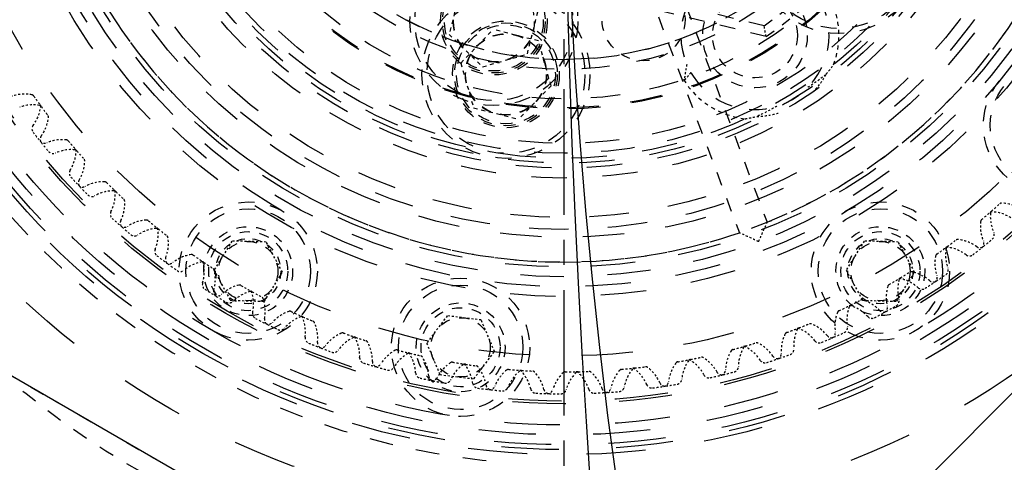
# Model space of a CAD drawing. Header units: millimetres. Extents: x 14186 to 17588, y 1400 to 3805.
# Tile 15 of 256: x 16098 to 16148, y 2683 to 2705. Entities that reach past the tile are written whole.
import ezdxf

# ---------------------------------------------------------------- set-up
doc = ezdxf.new("R2010")
doc.units = ezdxf.units.MM
doc.linetypes.add('CENTER', pattern=[2, 1.25, -0.25, 0.25, -0.25])
doc.linetypes.add('HIDDEN', pattern=[0.2, 0.1, -0.1])
for name, color, linetype in [('DEFAULT_2', 8, 'HIDDEN'), ('INTFCLR_160546_1', 7, 'Continuous'), ('INTFCLR_198912', 7, 'Continuous'), ('INTFCLR_297144', 7, 'Continuous'), ('INTFCLR_456318_1', 7, 'Continuous'), ('INTFCLR_46574', 7, 'Continuous'), ('INTFCLR_60493', 7, 'Continuous')]:
    doc.layers.add(name, color=color, linetype=linetype)
doc.layers.add('dim', color=82, linetype='Continuous', lineweight=9)
doc.styles.get("Standard").update_dxf_attribs({"font": 'arial.ttf'})
doc.dimstyles.new('ISO-25', dxfattribs={"dimtxt": 2.5, "dimasz": 2.5, "dimexe": 1.25, "dimexo": 0.625, "dimtad": 1, "dimtxsty": 'Standard', "dimcen": 2.5, "dimadec": 0, "dimazin": 0, "dimtfac": 1, "dimtmove": 0, "dimatfit": 3, "dimfxl": 1, "dimarcsym": 0})

# ---------------------------------------------------------------- blocks, each defined once
blk = doc.blocks.new('*D28')
at = {"layer": 'Defpoints', "color": 0, "transparency": 16777216}
for p in [(17217.995, 2998.669), (16133.681, 2441.691)]:
    blk.add_point(p, dxfattribs=at)
at = {"layer": 'dim', "color": 0, "linetype": 'Continuous', "lineweight": -2, "transparency": 16777216}
for p, q in [((17380.14, 3081.958), (17239.343, 3009.635)), ((16133.681, 2441.691), (17217.995, 2998.669)), ((16112.333, 2430.725), (16090.984, 2419.759))]:
    blk.add_line(p, q, dxfattribs=at)
at = {"layer": 'dim', "color": 0, "transparency": 16777216}
for points in [[(17237.515, 3013.193), (17241.17, 3006.077), (17217.995, 2998.669)], [(16110.505, 2434.283), (16114.16, 2427.167), (16133.681, 2441.691)]]:
    blk.add_solid(points, dxfattribs=at)
at = {"layer": 'dim', "color": 0, "transparency": 16777216, "insert": (17310.293, 3070.985), "char_height": 30, "attachment_point": 5, "rotation": 27.1882}
blk.add_mtext('∅1219', dxfattribs=at)

msp = doc.modelspace()

# ---------------------------------------------------------------- linework, layer by layer
at = {"color": 7, "linetype": 'Continuous'}
for p, q in [((16155.638, 2693.432), (16142.743, 2680.529)), ((16112.11, 2678.939), (16095.215, 2688.694))]:
    msp.add_line(p, q, dxfattribs=at)
for centre, radius in [((16675.838, 2720.18), 609.5), ((16675.838, 2720.18), 550), ((16400.838, 2720.18), 275)]:
    msp.add_circle(centre, radius)
at = {"layer": 'DEFAULT_2', "color": 1, "linetype": 'CENTER', "ltscale": 5.08}
msp.add_line((16125.838, 2654.68), (16125.838, 2785.68), dxfattribs=at)
at = {"layer": 'DEFAULT_2', "color": 8, "linetype": 'HIDDEN', "ltscale": 8}
for p, q in [((16136.049, 2704.346), (16109.533, 2710.738)), ((16135.951, 2704.884), (16109.865, 2711.172))]:
    msp.add_line(p, q, dxfattribs=at)
at = {"layer": 'DEFAULT_2', "color": 8, "linetype": 'HIDDEN', "ltscale": 7}
for p, q in [((16130.042, 2711.106), (16136.105, 2694.938)), ((16128.637, 2710.58), (16134.701, 2694.411)), ((16095.214, 2688.694), (16112.109, 2678.939))]:
    msp.add_line(p, q, dxfattribs=at)
at = {"layer": 'DEFAULT_2', "color": 8, "linetype": 'HIDDEN', "ltscale": 2}
for p, q in [((16120.579, 2706.735), (16120.006, 2704.448)), ((16123.968, 2703.456), (16124.54, 2705.743)), ((16120.006, 2704.448), (16121.7, 2702.808)), ((16121.7, 2702.808), (16123.968, 2703.456))]:
    msp.add_line(p, q, dxfattribs=at)
at = {"layer": 'DEFAULT_2', "color": 8, "linetype": 'HIDDEN', "ltscale": 0.001}
msp.add_line((16113.759, 2688.702), (16113.76, 2688.703), dxfattribs=at)
at = {"layer": 'DEFAULT_2', "color": 8, "linetype": 'HIDDEN', "ltscale": 38}
msp.add_circle((16125.838, 2720.18), 47, dxfattribs=at)
at = {"layer": 'DEFAULT_2', "color": 8, "linetype": 'HIDDEN', "ltscale": 32}
msp.add_circle((16125.838, 2720.18), 40, dxfattribs=at)
at = {"layer": 'DEFAULT_2', "color": 8, "linetype": 'HIDDEN', "ltscale": 30}
msp.add_circle((16125.838, 2720.18), 37, dxfattribs=at)
at = {"layer": 'DEFAULT_2', "color": 8, "linetype": 'HIDDEN', "ltscale": 29}
for radius in [36.741, 36.5, 36]:
    msp.add_circle((16125.838, 2720.18), radius, dxfattribs=at)
at = {"layer": 'DEFAULT_2', "color": 8, "linetype": 'HIDDEN', "ltscale": 28}
msp.add_circle((16125.838, 2720.18), 35.5, dxfattribs=at)
at = {"layer": 'DEFAULT_2', "color": 8, "linetype": 'HIDDEN', "ltscale": 27}
for radius in [34.42, 34.288]:
    msp.add_circle((16125.838, 2720.18), radius, dxfattribs=at)
at = {"layer": 'DEFAULT_2', "color": 8, "linetype": 'HIDDEN', "ltscale": 26}
msp.add_circle((16125.838, 2720.18), 32, dxfattribs=at)
at = {"layer": 'DEFAULT_2', "color": 8, "linetype": 'HIDDEN', "ltscale": 23}
for radius in [29, 28.5]:
    msp.add_circle((16125.838, 2720.18), radius, dxfattribs=at)
at = {"layer": 'DEFAULT_2', "color": 8, "linetype": 'HIDDEN', "ltscale": 22}
for radius in [28, 27.5]:
    msp.add_circle((16125.838, 2720.18), radius, dxfattribs=at)
at = {"layer": 'DEFAULT_2', "color": 8, "linetype": 'HIDDEN', "ltscale": 20}
for radius in [25.6, 25]:
    msp.add_circle((16125.838, 2720.18), radius, dxfattribs=at)
at = {"layer": 'DEFAULT_2', "color": 8, "linetype": 'HIDDEN', "ltscale": 18}
for radius in [23, 22.5, 22.246, 22]:
    msp.add_circle((16125.838, 2720.18), radius, dxfattribs=at)
at = {"layer": 'DEFAULT_2', "color": 8, "linetype": 'HIDDEN', "ltscale": 17}
for radius in [21.75, 21.25]:
    msp.add_circle((16125.838, 2720.18), radius, dxfattribs=at)
at = {"layer": 'DEFAULT_2', "color": 8, "linetype": 'HIDDEN', "ltscale": 16}
msp.add_circle((16125.838, 2720.18), 19.5, dxfattribs=at)
at = {"layer": 'DEFAULT_2', "color": 8, "linetype": 'HIDDEN', "ltscale": 15}
msp.add_circle((16125.838, 2720.18), 19, dxfattribs=at)
at = {"layer": 'DEFAULT_2', "color": 8, "linetype": 'HIDDEN', "ltscale": 14}
for radius in [17.5, 17]:
    msp.add_circle((16125.838, 2720.18), radius, dxfattribs=at)
at = {"layer": 'DEFAULT_2', "color": 8, "linetype": 'HIDDEN', "ltscale": 8}
for radius in [4.25, 4]:
    msp.add_circle((16122.273, 2705.095), radius, dxfattribs=at)
at = {"layer": 'DEFAULT_2', "color": 8, "linetype": 'HIDDEN', "ltscale": 6}
for centre, radius in [((16122.273, 2705.095), 2.7), ((16122.273, 2705.095), 2.5), ((16135.489, 2704.397), 2.65), ((16122.885, 2702.424), 2.6), ((16122.885, 2702.424), 2.5)]:
    msp.add_circle(centre, radius, dxfattribs=at)
at = {"layer": 'DEFAULT_2', "color": 8, "linetype": 'HIDDEN', "ltscale": 5}
for centre, radius in [((16122.273, 2705.095), 2.055), ((16122.273, 2705.095), 2.042), ((16135.489, 2704.397), 2.15), ((16120.588, 2688.613), 2.25)]:
    msp.add_circle(centre, radius, dxfattribs=at)
at = {"layer": 'DEFAULT_2', "color": 8, "linetype": 'HIDDEN', "ltscale": 4}
for centre in [(16109.838, 2692.467), (16141.838, 2692.467)]:
    msp.add_circle(centre, 1.65, dxfattribs=at)
at = {"layer": 'DEFAULT_2', "color": 8, "linetype": 'HIDDEN', "ltscale": 22}
msp.add_arc((16125.838, 2720.18), 54, 90, 270, dxfattribs=at)
at = {"layer": 'DEFAULT_2', "color": 8, "linetype": 'HIDDEN', "ltscale": 21}
msp.add_arc((16125.838, 2720.18), 53.5, 90, 270, dxfattribs=at)
at = {"layer": 'DEFAULT_2', "color": 8, "linetype": 'HIDDEN', "ltscale": 11}
for start, end in [(292.1349, 108.9806), (112.1349, 288.9806)]:
    msp.add_arc((16125.838, 2720.18), 27.25, start, end, dxfattribs=at)
at = {"layer": 'DEFAULT_2', "color": 8, "linetype": 'HIDDEN', "ltscale": 8}
msp.add_arc((16125.838, 2720.18), 43.5, 184.598, 270, dxfattribs=at)
at = {"layer": 'DEFAULT_2', "color": 8, "linetype": 'HIDDEN', "ltscale": 5}
for radius, start, end in [(18.5, 303.9392, 346.4458), (18, 304.6355, 344.8541)]:
    msp.add_arc((16125.721, 2719.694), radius, start, end, dxfattribs=at)
at = {"layer": 'DEFAULT_2', "color": 8, "linetype": 'HIDDEN', "ltscale": 9}
msp.add_arc((16135.489, 2704.397), 3.75, 45.5257, 32.7896, dxfattribs=at)
at = {"layer": 'DEFAULT_2', "color": 8, "linetype": 'HIDDEN', "ltscale": 2}
for start, end in [(339.5801, 31.1953), (211.6963, 263.3116)]:
    msp.add_arc((16135.489, 2704.397), 4.25, start, end, dxfattribs=at)
at = {"layer": 'DEFAULT_2', "color": 8, "linetype": 'HIDDEN', "ltscale": 0.5}
msp.add_arc((16141.908, 2700.909), 10.071, 168.456, 172.7586, dxfattribs=at)
at = {"layer": 'DEFAULT_2', "color": 8, "linetype": 'HIDDEN', "ltscale": 0.05}
for centre, radius, start, end in [((16134.871, 2710.452), 8.814, 250.1146, 250.5545), ((16145.229, 2693.528), 0.15, 81.7783, 110.5577)]:
    msp.add_arc(centre, radius, start, end, dxfattribs=at)
at = {"layer": 'DEFAULT_2', "color": 8, "linetype": 'HIDDEN', "ltscale": 0.03}
for centre, radius, start, end in [((16135.568, 2704.094), 4.124, 207.6839, 208.274), ((16145.229, 2693.528), 0.15, 110.6181, 126.0383)]:
    msp.add_arc(centre, radius, start, end, dxfattribs=at)
at = {"layer": 'DEFAULT_2', "color": 8, "linetype": 'HIDDEN', "ltscale": 0.7}
for centre, start, end in [((16098.511, 2699.448), 78.8988, 108.3316), ((16097.377, 2701.034), 322.7838, 352.2166), ((16100.422, 2697.145), 83.8525, 113.3316), ((16099.154, 2698.627), 327.7838, 357.263), ((16102.526, 2695.018), 88.8525, 118.3316), ((16101.134, 2696.383), 332.7838, 2.263), ((16147.391, 2693.496), 57.7838, 87.263), ((16104.808, 2693.082), 93.8525, 123.3317), ((16148.872, 2694.764), 173.8525, 203.3316), ((16103.302, 2694.321), 337.7838, 7.263), ((16107.25, 2691.352), 98.8525, 128.3316), ((16144.983, 2691.719), 52.7838, 82.2103), ((16105.642, 2692.455), 342.8533, 12.2803), ((16146.57, 2692.853), 168.8919, 198.3316), ((16142.43, 2690.159), 47.7838, 77.263), ((16109.833, 2689.842), 103.8525, 133.3317), ((16108.135, 2690.8), 347.7838, 17.263), ((16144.109, 2691.15), 163.8525, 193.3316), ((16112.538, 2688.562), 108.8872, 138.3318), ((16141.509, 2689.668), 158.8525, 188.4185), ((16139.75, 2688.827), 42.7838, 72.263), ((16110.763, 2689.369), 352.7838, 22.2166), ((16115.344, 2687.523), 113.8055, 143.3763), ((16138.791, 2688.419), 153.8525, 183.3316), ((16136.965, 2687.734), 37.7838, 67.263), ((16113.506, 2688.172), 357.7838, 27.263), ((16118.231, 2686.733), 118.8525, 148.3316), ((16135.973, 2687.411), 148.8525, 178.3316), ((16134.095, 2686.887), 32.7299, 62.263), ((16116.342, 2687.219), 2.7838, 32.2166), ((16121.175, 2686.197), 123.8525, 153.3316), ((16133.079, 2686.652), 143.8525, 173.3316), ((16131.162, 2686.295), 27.7838, 57.263), ((16119.251, 2686.517), 7.8036, 37.263), ((16124.154, 2685.92), 128.8525, 158.3316), ((16122.21, 2686.071), 12.7838, 42.263), ((16127.146, 2685.904), 133.8525, 163.3316), ((16125.197, 2685.885), 17.7838, 47.263), ((16130.129, 2686.148), 138.8889, 168.3316), ((16128.188, 2685.959), 22.7838, 52.2166)]:
    msp.add_arc(centre, 1.975, start, end, dxfattribs=at)
at = {"layer": 'DEFAULT_2', "color": 8, "linetype": 'HIDDEN', "ltscale": 0.08}
for centre, start, end in [((16098.864, 2701.239), 35.0736, 79.4622), ((16099.185, 2700.789), 351.6532, 36.0384), ((16100.617, 2698.96), 40.0771, 83.8525), ((16100.977, 2698.54), 357.2629, 41.0384), ((16102.563, 2696.842), 45.0773, 88.8525), ((16102.958, 2696.455), 2.2629, 46.0384), ((16147.478, 2695.319), 87.2629, 131.0383), ((16104.685, 2694.903), 50.2238, 93.8525), ((16147.058, 2694.96), 130.0771, 173.8525), ((16105.112, 2694.551), 7.2629, 50.8849), ((16106.969, 2693.155), 55.0773, 98.8525), ((16144.779, 2693.206), 125.0776, 169.3714), ((16107.425, 2692.842), 12.4915, 56.0384), ((16142.356, 2691.658), 120.0773, 163.8525), ((16142.832, 2691.939), 77.2629, 121.0383), ((16109.396, 2691.614), 60.0773, 103.8525), ((16109.878, 2691.342), 17.2629, 61.0384), ((16111.948, 2690.289), 65.0773, 109.3097), ((16139.807, 2690.327), 115.0773, 158.8525), ((16140.306, 2690.565), 72.2629, 116.0383), ((16112.452, 2690.06), 21.6532, 66.0384), ((16114.606, 2689.192), 70.0773, 113.2341), ((16137.152, 2689.223), 110.2275, 153.8525), ((16137.67, 2689.417), 67.2629, 110.8829), ((16115.128, 2689.008), 27.2629, 71.0384), ((16117.35, 2688.332), 75.0773, 118.8525), ((16117.885, 2688.194), 31.6532, 76.0384), ((16134.411, 2688.354), 105.0773, 148.8525), ((16134.944, 2688.503), 62.2629, 106.0384), ((16120.158, 2687.713), 80.2189, 123.8525), ((16131.605, 2687.728), 100.0771, 143.8525), ((16132.148, 2687.83), 57.2629, 101.0384), ((16120.703, 2687.622), 37.2629, 80.8849), ((16123.009, 2687.341), 85.0773, 128.8525), ((16123.561, 2687.299), 42.2629, 86.0383), ((16125.882, 2687.22), 90.0773, 133.8525), ((16126.435, 2687.225), 47.2629, 91.0383), ((16128.755, 2687.349), 95.0773, 139.3321), ((16129.305, 2687.403), 51.6532, 96.0418)]:
    msp.add_arc(centre, 0.15, start, end, dxfattribs=at)
at = {"layer": 'DEFAULT_2', "color": 8, "linetype": 'HIDDEN', "ltscale": 0.4}
for radius, start, end in [(32.81, 215.0771, 216.0384), (33.92, 217.5659, 218.5496), (32.81, 220.0771, 221.0384), (33.92, 222.5659, 223.5495), (32.81, 225.0771, 226.0384), (32.81, 310.0771, 311.0384), (33.92, 227.5659, 228.5495), (32.81, 230.0764, 231.0391), (32.81, 235.0771, 236.0384), (32.81, 305.0771, 306.0384), (33.92, 307.5659, 308.5495), (33.92, 232.5659, 233.5495), (32.81, 300.0771, 301.0384), (33.92, 302.5659, 303.5495), (33.92, 237.5659, 238.5541), (32.81, 240.0771, 241.0384), (32.81, 245.0771, 246.0384), (32.81, 295.0771, 296.0384), (33.92, 297.5659, 298.5496), (33.92, 242.5659, 243.5495), (32.81, 250.0771, 251.0384), (32.81, 290.0764, 291.0405), (33.92, 247.5659, 248.5495), (33.92, 292.5572, 293.5495), (32.81, 255.0771, 256.0384), (32.81, 285.0771, 286.0384), (33.92, 252.5659, 253.5495), (32.81, 260.0764, 261.0391), (32.81, 280.0771, 281.0384), (33.92, 287.5659, 288.5583), (32.81, 265.0771, 266.0384), (32.81, 270.0771, 271.0384), (32.81, 275.0771, 276.0384), (33.92, 257.5659, 258.5497), (33.92, 282.5659, 283.5495), (33.92, 262.5659, 263.5495), (33.92, 272.5659, 273.5495), (33.92, 277.5659, 278.5495), (33.92, 267.5659, 268.5495)]:
    msp.add_arc((16125.838, 2720.18), radius, start, end, dxfattribs=at)
at = {"layer": 'DEFAULT_2', "color": 8, "linetype": 'HIDDEN', "ltscale": 0.3}
for centre, start, end in [((16099.173, 2699.67), 142.7837, 217.5659), ((16099.529, 2699.216), 218.5624, 293.3317), ((16101.062, 2697.424), 147.7837, 222.5659), ((16101.456, 2697.003), 223.5495, 298.3317), ((16103.139, 2695.352), 152.7837, 227.5659), ((16103.569, 2694.966), 228.5495, 303.3314), ((16146.802, 2693.871), 308.5495, 23.3317), ((16105.39, 2693.468), 157.7837, 232.5659), ((16146.347, 2693.515), 232.7837, 307.5659), ((16105.851, 2693.121), 233.5495, 308.3316), ((16107.796, 2691.787), 162.2935, 237.5659), ((16144.429, 2692.144), 303.5495, 18.3317), ((16143.945, 2691.829), 227.7837, 302.5659), ((16108.286, 2691.482), 238.7356, 313.3311), ((16110.339, 2690.323), 167.7837, 242.5617), ((16141.915, 2690.63), 298.562, 13.3317), ((16110.854, 2690.061), 243.5495, 318.3308), ((16141.405, 2690.359), 222.7837, 297.5659), ((16139.278, 2689.342), 293.5495, 8.1382), ((16113, 2689.086), 172.7837, 247.5659), ((16138.747, 2689.115), 217.7837, 291.5038), ((16113.536, 2688.87), 248.5495, 323.0166), ((16136.539, 2688.288), 289.6119, 3.3317), ((16115.759, 2688.085), 177.7837, 252.5659), ((16135.99, 2688.109), 212.9773, 287.5659), ((16116.311, 2687.917), 253.5495, 328.3317), ((16118.594, 2687.329), 182.7837, 257.5659), ((16133.719, 2687.476), 283.5495, 358.3317), ((16119.159, 2687.209), 258.5785, 333.3317), ((16130.839, 2686.914), 278.5495, 353.3317), ((16133.157, 2687.346), 207.7837, 282.5617), ((16121.485, 2686.823), 187.6442, 262.5659), ((16122.058, 2686.753), 263.5495, 338.3317), ((16124.409, 2686.57), 192.7837, 267.5659), ((16124.986, 2686.551), 268.5495, 343.3317), ((16127.344, 2686.574), 197.7837, 272.5659), ((16127.92, 2686.604), 273.5495, 348.3317), ((16130.267, 2686.833), 202.7837, 277.5659)]:
    msp.add_arc(centre, 0.28, start, end, dxfattribs=at)
at = {"layer": 'DEFAULT_2', "color": 8, "linetype": 'HIDDEN', "ltscale": 0.4}
for points, knots in [([(16136.049, 2704.346), (16136.047, 2704.36), (16136.014, 2704.54), (16135.982, 2704.719), (16135.951, 2704.884)], [0, 0, 0, 0, 0.082628, 1, 1, 1, 1]), ([(16139.096, 2702.441), (16139.129, 2702.479), (16139.26, 2702.633), (16139.383, 2702.792), (16139.472, 2702.914)], [0, 0, 0, 0, 0.251198, 1, 1, 1, 1]), ([(16134.994, 2700.176), (16135.044, 2700.184), (16135.242, 2700.217), (16135.44, 2700.259), (16135.587, 2700.295)], [0, 0, 0, 0, 0.248827, 1, 1, 1, 1])]:
    msp.add_open_spline(points, degree=3, knots=knots, dxfattribs=at)
at = {"layer": 'DEFAULT_2', "color": 8, "linetype": 'HIDDEN', "ltscale": 0.3}
msp.add_open_spline([(16132.245, 2702.516), (16132.22, 2702.484), (16132.119, 2702.357), (16132.016, 2702.233), (16131.937, 2702.141)], degree=3, knots=[0, 0, 0, 0, 0.25147, 1, 1, 1, 1], dxfattribs=at)
at = {"layer": 'DEFAULT_2', "color": 8, "linetype": 'HIDDEN', "ltscale": 0.8}
for points, knots in [([(16138.173, 2701.778), (16138.253, 2701.83), (16138.569, 2702.041), (16138.876, 2702.264), (16139.096, 2702.441)], [0, 0, 0, 0, 0.254607, 1, 1, 1, 1]), ([(16138.426, 2701.531), (16138.493, 2701.6), (16138.747, 2701.879), (16138.962, 2702.194), (16139.096, 2702.441)], [0, 0, 0, 0, 0.255832, 1, 1, 1, 1]), ([(16136.598, 2700.815), (16136.514, 2700.767), (16136.183, 2700.581), (16135.844, 2700.41), (16135.586, 2700.295)], [0, 0, 0, 0, 0.254598, 1, 1, 1, 1]), ([(16135.587, 2700.295), (16135.679, 2700.297), (16136.056, 2700.318), (16136.43, 2700.392), (16136.702, 2700.477)], [0, 0, 0, 0, 0.244369, 1, 1, 1, 1]), ([(16135.67, 2693.963), (16135.719, 2694.071), (16135.865, 2694.395), (16136.009, 2694.721), (16136.105, 2694.938)], [0, 0, 0, 0, 0.332915, 1, 1, 1, 1]), ([(16135.67, 2693.963), (16135.719, 2694.071), (16135.866, 2694.395), (16136.01, 2694.721), (16136.105, 2694.938)], [0, 0, 0, 0, 0.332893, 1, 1, 1, 1]), ([(16135.67, 2693.963), (16135.562, 2694.012), (16135.238, 2694.16), (16134.915, 2694.31), (16134.701, 2694.411)], [0, 0, 0, 0, 0.332891, 1, 1, 1, 1]), ([(16135.67, 2693.963), (16135.562, 2694.012), (16135.238, 2694.16), (16134.916, 2694.311), (16134.701, 2694.411)], [0, 0, 0, 0, 0.332917, 1, 1, 1, 1])]:
    msp.add_open_spline(points, degree=3, knots=knots, dxfattribs=at)
at = {"layer": 'INTFCLR_160546_1', "color": 8, "linetype": 'HIDDEN', "ltscale": 30}
msp.add_circle((16125.838, 2720.18), 37, dxfattribs=at)
at = {"layer": 'INTFCLR_160546_1', "color": 8, "linetype": 'HIDDEN', "ltscale": 29}
msp.add_circle((16125.838, 2720.18), 36.741, dxfattribs=at)
at = {"layer": 'INTFCLR_160546_1', "color": 8, "linetype": 'HIDDEN', "ltscale": 27}
for radius in [34.42, 34.288]:
    msp.add_circle((16125.838, 2720.18), radius, dxfattribs=at)
at = {"layer": 'INTFCLR_160546_1', "color": 8, "linetype": 'HIDDEN', "ltscale": 23}
msp.add_circle((16125.838, 2720.18), 29, dxfattribs=at)
at = {"layer": 'INTFCLR_160546_1', "color": 8, "linetype": 'HIDDEN', "ltscale": 20}
for radius in [25.6, 25]:
    msp.add_circle((16125.838, 2720.18), radius, dxfattribs=at)
at = {"layer": 'INTFCLR_160546_1', "color": 8, "linetype": 'HIDDEN', "ltscale": 18}
msp.add_circle((16125.838, 2720.18), 22.246, dxfattribs=at)
at = {"layer": 'INTFCLR_160546_1', "color": 8, "linetype": 'HIDDEN', "ltscale": 17}
msp.add_circle((16125.838, 2720.18), 21.75, dxfattribs=at)
at = {"layer": 'INTFCLR_160546_1', "color": 8, "linetype": 'HIDDEN', "ltscale": 6}
msp.add_circle((16122.273, 2705.095), 2.6, dxfattribs=at)
at = {"layer": 'INTFCLR_160546_1', "color": 8, "linetype": 'HIDDEN', "ltscale": 0.7}
for centre, start, end in [((16098.932, 2698.905), 79.9525, 109.5233), ((16097.766, 2700.468), 323.9308, 353.41), ((16100.888, 2696.641), 84.9995, 114.4787), ((16099.591, 2698.097), 328.9308, 358.3637), ((16103.035, 2694.556), 89.9995, 119.4787), ((16101.615, 2695.893), 333.9506, 3.41), ((16147.921, 2693.933), 58.9308, 88.3905), ((16149.377, 2695.23), 174.9851, 204.4142), ((16105.355, 2692.666), 94.9995, 124.4787), ((16103.824, 2693.875), 338.9308, 8.41), ((16145.549, 2692.108), 53.9307, 83.41), ((16147.113, 2693.274), 169.9995, 199.4787), ((16107.831, 2690.986), 99.9995, 129.4787), ((16106.201, 2692.056), 343.9308, 13.41), ((16143.028, 2690.497), 48.9307, 78.3753), ((16144.687, 2691.522), 165.0458, 194.4787), ((16110.444, 2689.527), 105.0359, 134.4787), ((16108.727, 2690.452), 348.9308, 18.3637), ((16140.375, 2689.112), 43.8862, 73.457), ((16142.117, 2689.988), 159.9995, 189.4787), ((16113.174, 2688.302), 109.9995, 139.4787), ((16111.383, 2689.073), 353.9308, 23.41), ((16137.612, 2687.963), 38.9308, 68.41), ((16139.424, 2688.684), 155.0389, 184.4787), ((16116, 2687.32), 114.9995, 144.4787), ((16114.149, 2687.932), 358.8421, 28.41), ((16134.759, 2687.059), 33.9308, 63.41), ((16118.902, 2686.587), 119.9995, 149.4787), ((16136.627, 2687.62), 149.9995, 179.4589), ((16117.004, 2687.036), 3.9308, 33.41), ((16133.748, 2686.804), 144.9995, 174.4787), ((16131.839, 2686.408), 28.9308, 58.41), ((16121.856, 2686.111), 124.9995, 154.5656), ((16119.926, 2686.392), 8.9308, 38.41), ((16124.84, 2685.893), 129.9995, 159.4787), ((16122.893, 2686.005), 13.9308, 43.41), ((16127.832, 2685.937), 135.0389, 164.4787), ((16125.883, 2685.879), 18.9308, 48.3574), ((16130.809, 2686.241), 139.9995, 169.4787), ((16128.873, 2686.013), 23.9308, 53.41)]:
    msp.add_arc(centre, 1.975, start, end, dxfattribs=at)
at = {"layer": 'INTFCLR_160546_1', "color": 8, "linetype": 'HIDDEN', "ltscale": 0.08}
for centre, start, end in [((16099.248, 2700.702), 36.2241, 79.3811), ((16099.579, 2700.259), 353.41, 37.1854), ((16101.047, 2698.459), 41.2241, 84.9995), ((16101.415, 2698.046), 357.8003, 42.1854), ((16103.035, 2696.381), 46.3658, 89.9995), ((16103.437, 2696.002), 3.41, 47.032), ((16147.971, 2695.757), 88.41, 132.1851), ((16147.559, 2695.389), 131.2241, 174.8095), ((16105.196, 2694.484), 51.2241, 94.9995), ((16105.63, 2694.142), 8.41, 52.1854), ((16145.759, 2693.921), 83.41, 127.1851), ((16145.315, 2693.591), 126.2241, 169.9995), ((16107.514, 2692.783), 56.2241, 99.9995), ((16107.976, 2692.479), 13.41, 57.1854), ((16143.394, 2692.285), 77.9527, 122.1851), ((16142.924, 2691.994), 121.2241, 165.6092), ((16109.971, 2691.29), 61.2241, 105.4791), ((16110.458, 2691.028), 17.8002, 62.1886), ((16140.896, 2690.861), 74.0285, 117.1851), ((16140.402, 2690.612), 116.2241, 159.9995), ((16112.55, 2690.017), 66.2241, 109.9995), ((16113.057, 2689.799), 23.41, 67.1851), ((16138.284, 2689.66), 68.41, 112.1851), ((16137.77, 2689.456), 111.2241, 155.5185), ((16115.229, 2688.974), 71.2241, 114.9995), ((16115.754, 2688.8), 28.41, 72.1851), ((16135.576, 2688.691), 63.41, 107.03), ((16117.989, 2688.168), 76.3777, 119.9995), ((16135.047, 2688.532), 106.3709, 149.9995), ((16118.527, 2688.041), 33.41, 77.03), ((16132.253, 2687.85), 101.2241, 144.9995), ((16132.795, 2687.962), 58.41, 102.1851), ((16120.809, 2687.606), 81.2241, 124.9995), ((16121.356, 2687.526), 38.41, 82.1851), ((16123.667, 2687.291), 86.2241, 129.9995), ((16124.219, 2687.26), 43.41, 87.1854), ((16126.542, 2687.227), 91.2244, 135.5185), ((16129.411, 2687.414), 96.2241, 139.9995), ((16129.96, 2687.479), 53.41, 97.1851)]:
    msp.add_arc(centre, 0.15, start, end, dxfattribs=at)
at = {"layer": 'INTFCLR_160546_1', "color": 8, "linetype": 'HIDDEN', "ltscale": 0.4}
for radius, start, end in [(32.81, 216.2241, 217.1854), (33.92, 218.713, 219.6965), (32.81, 221.2241, 222.1854), (33.92, 223.713, 224.6968), (32.81, 226.2235, 227.1861), (32.81, 311.2241, 312.1854), (33.92, 228.713, 229.6965), (32.81, 231.2241, 232.1854), (32.81, 306.2241, 307.1854), (33.92, 308.7114, 309.6965), (33.92, 233.713, 234.6965), (32.81, 236.2241, 237.1854), (32.81, 301.2241, 302.1854), (33.92, 303.713, 304.6966), (32.81, 241.2241, 242.1854), (33.92, 238.713, 239.6965), (32.81, 296.2241, 297.1854), (33.92, 298.713, 299.6965), (32.81, 246.2241, 247.1854), (32.81, 291.2241, 292.1854), (33.92, 243.713, 244.6965), (33.92, 293.713, 294.6965), (32.81, 251.2241, 252.1854), (32.81, 286.2234, 287.1875), (33.92, 248.7129, 249.6965), (32.81, 256.2234, 257.1875), (32.81, 281.2241, 282.1854), (33.92, 288.7127, 289.6965), (33.92, 253.713, 254.7053), (32.81, 261.2241, 262.1854), (32.81, 266.2241, 267.1854), (32.81, 271.2241, 272.1854), (32.81, 276.2241, 277.1854), (33.92, 283.713, 284.6965), (33.92, 258.7042, 259.6965), (33.92, 263.713, 264.6966), (33.92, 273.713, 274.6965), (33.92, 278.713, 279.6965), (33.92, 268.713, 269.6965)]:
    msp.add_arc((16125.838, 2720.18), radius, start, end, dxfattribs=at)
at = {"layer": 'INTFCLR_160546_1', "color": 8, "linetype": 'HIDDEN', "ltscale": 0.3}
for centre, start, end in [((16099.589, 2699.141), 143.9308, 218.713), ((16099.954, 2698.693), 219.6965, 294.4787), ((16101.522, 2696.933), 148.9308, 223.713), ((16101.925, 2696.519), 224.7256, 299.4787), ((16103.641, 2694.902), 153.7912, 228.713), ((16104.078, 2694.525), 229.6965, 304.4787), ((16147.324, 2694.296), 309.6965, 24.9337), ((16146.877, 2693.931), 233.9313, 308.5269), ((16105.929, 2693.064), 158.9308, 233.713), ((16106.397, 2692.726), 234.6965, 309.4787), ((16144.987, 2692.522), 304.7089, 19.4787), ((16144.509, 2692.197), 228.9316, 303.713), ((16108.368, 2691.432), 163.9308, 238.713), ((16108.864, 2691.136), 239.6965, 314.4787), ((16142.503, 2690.958), 299.6965, 14.4787), ((16141.999, 2690.676), 224.2455, 298.713), ((16110.94, 2690.019), 168.9308, 243.713), ((16111.46, 2689.767), 244.6965, 319.4787), ((16139.893, 2689.617), 294.6965, 9.4787), ((16113.625, 2688.835), 173.9308, 248.7087), ((16139.366, 2689.38), 218.9308, 293.713), ((16114.165, 2688.63), 249.6965, 324.4787), ((16137.176, 2688.508), 289.6965, 4.4787), ((16116.403, 2687.89), 179.058, 253.713), ((16136.63, 2688.318), 213.9308, 288.6839), ((16116.959, 2687.733), 255.759, 329.4787), ((16133.812, 2687.499), 208.9308, 283.713), ((16134.372, 2687.64), 284.6965, 359.6183), ((16119.254, 2687.191), 183.9308, 257.6508), ((16119.821, 2687.082), 259.6965, 334.2852), ((16130.934, 2686.928), 203.9308, 278.713), ((16131.504, 2687.02), 279.6965, 354.4787), ((16122.154, 2686.742), 188.9308, 263.713), ((16122.728, 2686.684), 264.709, 339.4787), ((16125.082, 2686.548), 193.9308, 268.713), ((16125.66, 2686.54), 269.6965, 344.4787), ((16128.016, 2686.61), 198.9308, 273.713), ((16128.592, 2686.653), 274.6965, 349.4787)]:
    msp.add_arc(centre, 0.28, start, end, dxfattribs=at)
at = {"layer": 'INTFCLR_160546_1', "color": 8, "linetype": 'HIDDEN', "ltscale": 0.03}
msp.add_arc((16127.095, 2687.244), 0.15, 76.7651, 92.1851, dxfattribs=at)
at = {"layer": 'INTFCLR_160546_1', "color": 8, "linetype": 'HIDDEN', "ltscale": 0.05}
msp.add_arc((16127.095, 2687.244), 0.15, 47.9254, 76.7048, dxfattribs=at)
at = {"layer": 'INTFCLR_198912', "color": 8, "linetype": 'HIDDEN', "ltscale": 13}
msp.add_arc((16125.838, 2720.18), 17, 169.9425, 166.5717, dxfattribs=at)
at = {"layer": 'INTFCLR_297144', "color": 8, "linetype": 'HIDDEN'}
for p, q in [((16109.014, 2693.991), (16108.106, 2692.515)), ((16110.745, 2693.942), (16109.014, 2693.991)), ((16111.569, 2692.419), (16110.745, 2693.942)), ((16141.014, 2693.991), (16140.106, 2692.515)), ((16142.745, 2693.942), (16141.014, 2693.991)), ((16143.569, 2692.419), (16142.745, 2693.942)), ((16108.106, 2692.515), (16108.93, 2690.992)), ((16110.662, 2690.944), (16111.569, 2692.419)), ((16140.106, 2692.515), (16140.93, 2690.992)), ((16142.662, 2690.944), (16143.569, 2692.419)), ((16108.93, 2690.992), (16110.662, 2690.944)), ((16140.93, 2690.992), (16142.662, 2690.944)), ((16119.912, 2690.208), (16118.869, 2688.825)), ((16121.631, 2689.996), (16119.912, 2690.208)), ((16122.307, 2688.402), (16121.631, 2689.996)), ((16118.869, 2688.825), (16119.545, 2687.23)), ((16121.264, 2687.019), (16122.307, 2688.402)), ((16119.545, 2687.23), (16121.264, 2687.019))]:
    msp.add_line(p, q, dxfattribs=at)
at = {"layer": 'INTFCLR_297144', "color": 8, "linetype": 'HIDDEN', "ltscale": 8}
for centre, radius in [((16150.55, 2699.85), 3.5), ((16150.55, 2699.85), 3.15), ((16109.838, 2692.467), 3.5), ((16141.838, 2692.467), 3.5), ((16109.838, 2692.467), 3.15), ((16141.838, 2692.467), 3.15), ((16120.588, 2688.613), 3.5), ((16120.588, 2688.613), 3.15)]:
    msp.add_circle(centre, radius, dxfattribs=at)
at = {"layer": 'INTFCLR_297144', "color": 8, "linetype": 'HIDDEN', "ltscale": 5}
for centre, radius in [((16109.838, 2692.467), 2), ((16141.838, 2692.467), 2), ((16109.838, 2692.467), 1.5), ((16141.838, 2692.467), 1.5), ((16120.588, 2688.613), 2), ((16120.588, 2688.613), 1.5)]:
    msp.add_circle(centre, radius, dxfattribs=at)
at = {"layer": 'INTFCLR_456318_1', "color": 8, "linetype": 'HIDDEN', "ltscale": 29}
msp.add_circle((16125.838, 2720.18), 36, dxfattribs=at)
at = {"layer": 'INTFCLR_456318_1', "color": 8, "linetype": 'HIDDEN', "ltscale": 28}
msp.add_circle((16125.838, 2720.18), 35.5, dxfattribs=at)
at = {"layer": 'INTFCLR_456318_1', "color": 8, "linetype": 'HIDDEN', "ltscale": 22}
for radius in [28, 27.5]:
    msp.add_circle((16125.838, 2720.18), radius, dxfattribs=at)
at = {"layer": 'INTFCLR_456318_1', "color": 8, "linetype": 'HIDDEN', "ltscale": 17}
for radius in [21.75, 21.25]:
    msp.add_circle((16125.838, 2720.18), radius, dxfattribs=at)
at = {"layer": 'INTFCLR_456318_1', "color": 8, "linetype": 'HIDDEN', "ltscale": 16}
for radius in [19.5, 19.449]:
    msp.add_circle((16125.838, 2720.18), radius, dxfattribs=at)
at = {"layer": 'INTFCLR_456318_1', "color": 8, "linetype": 'HIDDEN', "ltscale": 5}
for centre, radius in [((16129.849, 2705.208), 2.1), ((16109.838, 2692.467), 2.25), ((16141.838, 2692.467), 2.25)]:
    msp.add_circle(centre, radius, dxfattribs=at)
at = {"layer": 'INTFCLR_456318_1', "color": 8, "linetype": 'HIDDEN', "ltscale": 11}
msp.add_arc((16125.838, 2720.18), 27.25, 151.5771, 328.4228, dxfattribs=at)
at = {"layer": 'INTFCLR_46574', "color": 8, "linetype": 'HIDDEN', "ltscale": 21}
msp.add_circle((16125.838, 2720.18), 26, dxfattribs=at)
at = {"layer": 'INTFCLR_46574', "color": 8, "linetype": 'HIDDEN', "ltscale": 4}
for centre in [(16109.838, 2692.467), (16141.838, 2692.467)]:
    msp.add_circle(centre, 1.65, dxfattribs=at)
at = {"layer": 'INTFCLR_46574', "color": 8, "linetype": 'HIDDEN', "ltscale": 12}
msp.add_arc((16125.838, 2720.18), 37.5, 207.1113, 265.5086, dxfattribs=at)
at = {"layer": 'INTFCLR_60493', "color": 8, "linetype": 'HIDDEN', "ltscale": 2}
for p, q in [((16120.597, 2702.997), (16122.237, 2704.691)), ((16124.524, 2704.118), (16122.237, 2704.691)), ((16125.172, 2701.851), (16124.524, 2704.118)), ((16120.597, 2702.997), (16121.245, 2700.729)), ((16125.172, 2701.851), (16123.532, 2700.157)), ((16121.245, 2700.729), (16123.532, 2700.157))]:
    msp.add_line(p, q, dxfattribs=at)
at = {"layer": 'INTFCLR_60493', "color": 8, "linetype": 'HIDDEN', "ltscale": 8}
for centre, radius in [((16139.738, 2708.744), 4.25), ((16139.738, 2708.744), 4), ((16122.885, 2702.424), 4.25), ((16122.885, 2702.424), 4)]:
    msp.add_circle(centre, radius, dxfattribs=at)
at = {"layer": 'INTFCLR_60493', "color": 8, "linetype": 'HIDDEN', "ltscale": 6}
for radius in [2.7, 2.5]:
    msp.add_circle((16122.885, 2702.424), radius, dxfattribs=at)
at = {"layer": 'INTFCLR_60493', "color": 8, "linetype": 'HIDDEN', "ltscale": 5}
for radius in [2.055, 2.042]:
    msp.add_circle((16122.885, 2702.424), radius, dxfattribs=at)

# ---------------------------------------------------------------- dimensions: what is measured, and where the dimension line sits
at = {"layer": 'dim'}
dim = msp.add_diameter_dim_2p(p1=(16133.681, 2441.691), p2=(17217.995, 2998.669), dimstyle='ISO-25', override={"dimtxt": 30, "dimasz": 24, "dimexe": 5.997, "dimexo": 5.997, "dimgap": 5.997, "dimdsep": 46, "dimarcsym": 1}, dxfattribs=at)
dim.commit()
dim.dimension.update_dxf_attribs({"geometry": '*D28', "text_midpoint": (17310.293, 3070.985)})

doc.saveas('drawing.dxf')
